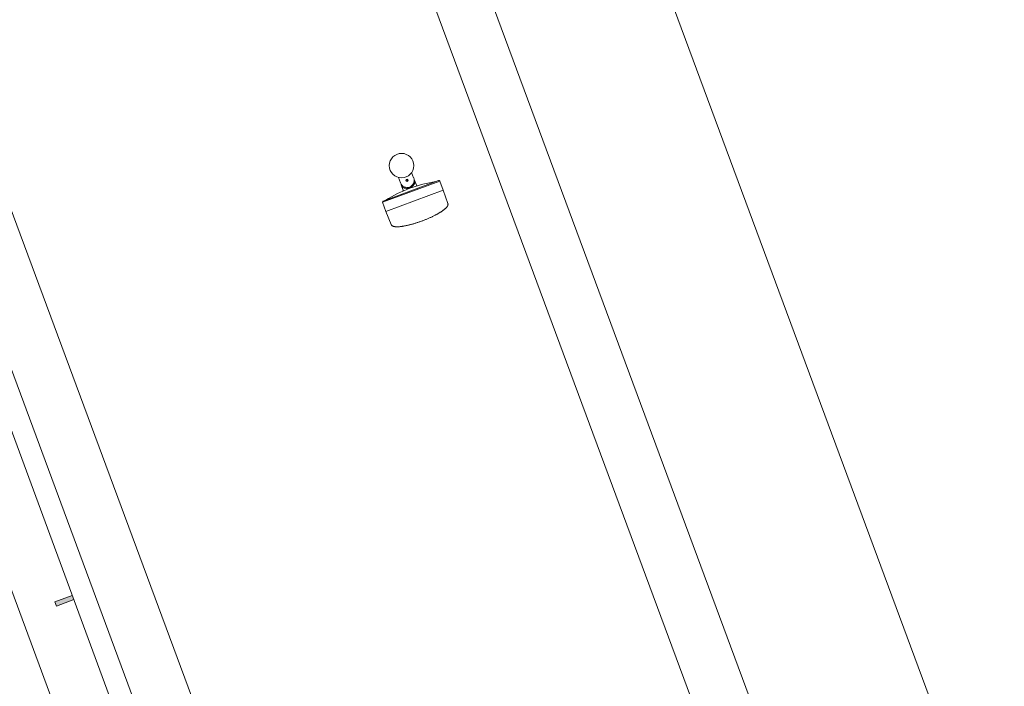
# Model space of a CAD drawing. Extents: x 168554 to 174410, y 515675 to 521218.
# Tile 23 of 110: x 171842.37 to 171845.58, y 518970.41 to 518972.59. Entities that reach past the tile are written whole.
import ezdxf

# ---------------------------------------------------------------- set-up
doc = ezdxf.new("R2010")
doc.units = 0
doc.header["$MEASUREMENT"] = 0
doc.layers.add('Algemeen - Fase Ontsluitingsweg - 1070 Ondergrond', color=7, linetype='Continuous', lineweight=9)
doc.layers.add('Algemeen - Fase Ontsluitingsweg - 1070 Ondergrond 2', color=7, linetype='Continuous', lineweight=9)

msp = doc.modelspace()

# ---------------------------------------------------------------- linework, layer by layer
at = {"layer": 'Algemeen - Fase Ontsluitingsweg - 1070 Ondergrond'}
msp.add_line((171859.1181, 518931.6482), (171838.7933, 518986.432), dxfattribs=at)
at = {"layer": 'Algemeen - Fase Ontsluitingsweg - 1070 Ondergrond 2'}
for p, q in [((171837.3433, 518991.9203), (171850.1671, 518957.3566)), ((171836.8276, 518991.729), (171849.6515, 518957.1653)), ((171836.6589, 518991.6664), (171849.4827, 518957.1027)), ((171838.8856, 518981.2771), (171848.0518, 518956.5718)), ((171838.6512, 518981.1902), (171845.4572, 518962.8461)), ((171838.7168, 518981.2145), (171845.5229, 518962.8704)), ((171847.6486, 518956.4222), (171838.4825, 518981.1276)), ((171843.6034, 518972.0732), (171843.6099, 518972.0557)), ((171843.6315, 518972.0639), (171843.6301, 518972.0676)), ((171843.6316, 518972.0637), (171843.6316, 518972.0638)), ((171843.6317, 518972.0638), (171843.6354, 518972.0652)), ((171843.6532, 518972.0718), (171843.6467, 518972.0893)), ((171843.6554, 518972.0648), (171843.6544, 518972.0671)), ((171843.6566, 518972.0617), (171843.6554, 518972.0648)), ((171843.5521, 518971.9924), (171843.7384, 518972.0616)), ((171843.7344, 518972.0634), (171843.5539, 518971.9964)), ((171843.5624, 518971.9626), (171843.75, 518972.0322)), ((171843.6121, 518972.0514), (171843.6129, 518972.049)), ((171843.6129, 518972.049), (171843.614, 518972.0459)), ((171843.614, 518972.0459), (171843.6142, 518972.0453)), ((171843.6142, 518972.0453), (171843.6147, 518972.0437)), ((171843.6147, 518972.0437), (171843.6148, 518972.0433)), ((171843.6148, 518972.0433), (171843.615, 518972.043)), ((171843.615, 518972.043), (171843.615, 518972.0428)), ((171843.615, 518972.0428), (171843.6151, 518972.0428)), ((171843.6187, 518972.0321), (171843.615, 518972.0428)), ((171843.615, 518972.0428), (171843.615, 518972.0428)), ((171843.6151, 518972.0428), (171843.6151, 518972.0427)), ((171843.6151, 518972.0427), (171843.6152, 518972.0426)), ((171843.6152, 518972.0426), (171843.6154, 518972.0425)), ((171843.6154, 518972.0425), (171843.6156, 518972.0424)), ((171843.6156, 518972.0424), (171843.6159, 518972.0422)), ((171843.6159, 518972.0422), (171843.6163, 518972.0419)), ((171843.6163, 518972.0419), (171843.6168, 518972.0416)), ((171843.6168, 518972.0416), (171843.6174, 518972.0413)), ((171843.6174, 518972.0413), (171843.618, 518972.041)), ((171843.618, 518972.041), (171843.6188, 518972.0406)), ((171843.6188, 518972.0406), (171843.6196, 518972.0402)), ((171843.6196, 518972.0402), (171843.6206, 518972.0398)), ((171843.6206, 518972.0398), (171843.6216, 518972.0394)), ((171843.6216, 518972.0394), (171843.6226, 518972.0391)), ((171843.6226, 518972.0391), (171843.6237, 518972.0388)), ((171843.6237, 518972.0388), (171843.6249, 518972.0385)), ((171843.6249, 518972.0385), (171843.626, 518972.0383)), ((171843.626, 518972.0383), (171843.6271, 518972.0381)), ((171843.6271, 518972.0381), (171843.6282, 518972.038)), ((171843.6314, 518972.0637), (171843.6277, 518972.0623)), ((171843.6282, 518972.038), (171843.6294, 518972.0379)), ((171843.6294, 518972.0379), (171843.6305, 518972.0379)), ((171843.6305, 518972.0379), (171843.6316, 518972.0379)), ((171843.6316, 518972.0638), (171843.6315, 518972.0637)), ((171843.6316, 518972.0636), (171843.633, 518972.0599)), ((171843.6316, 518972.0379), (171843.6327, 518972.038)), ((171843.6329, 518972.038), (171843.6327, 518972.038)), ((171843.6332, 518972.0381), (171843.6329, 518972.038)), ((171843.6334, 518972.0381), (171843.6332, 518972.0381)), ((171843.6337, 518972.0381), (171843.6334, 518972.0381)), ((171843.634, 518972.0382), (171843.6337, 518972.0381)), ((171843.6342, 518972.0382), (171843.634, 518972.0382)), ((171843.6345, 518972.0383), (171843.6342, 518972.0382)), ((171843.6348, 518972.0384), (171843.6345, 518972.0383)), ((171843.6351, 518972.0384), (171843.6348, 518972.0384)), ((171843.6354, 518972.0385), (171843.6351, 518972.0384)), ((171843.6357, 518972.0386), (171843.6354, 518972.0385)), ((171843.636, 518972.0386), (171843.6357, 518972.0386)), ((171843.6363, 518972.0387), (171843.636, 518972.0386)), ((171843.6366, 518972.0388), (171843.6363, 518972.0387)), ((171843.6369, 518972.0389), (171843.6366, 518972.0388)), ((171843.6372, 518972.0389), (171843.6369, 518972.0389)), ((171843.6375, 518972.039), (171843.6372, 518972.0389)), ((171843.6378, 518972.0391), (171843.6375, 518972.039)), ((171843.6381, 518972.0392), (171843.6378, 518972.0391)), ((171843.6384, 518972.0393), (171843.6381, 518972.0392)), ((171843.6387, 518972.0394), (171843.6384, 518972.0393)), ((171843.639, 518972.0395), (171843.6387, 518972.0394)), ((171843.6393, 518972.0396), (171843.639, 518972.0395)), ((171843.6397, 518972.0397), (171843.6393, 518972.0396)), ((171843.6415, 518972.0404), (171843.6412, 518972.0403)), ((171843.6418, 518972.0405), (171843.6415, 518972.0404)), ((171843.642, 518972.0406), (171843.6418, 518972.0405)), ((171843.6423, 518972.0408), (171843.642, 518972.0406)), ((171843.6426, 518972.0409), (171843.6423, 518972.0408)), ((171843.6429, 518972.041), (171843.6426, 518972.0409)), ((171843.6432, 518972.0412), (171843.6429, 518972.041)), ((171843.6435, 518972.0413), (171843.6432, 518972.0412)), ((171843.6438, 518972.0414), (171843.6435, 518972.0413)), ((171843.6441, 518972.0416), (171843.6438, 518972.0414)), ((171843.6444, 518972.0417), (171843.6441, 518972.0416)), ((171843.6446, 518972.0418), (171843.6444, 518972.0417)), ((171843.6449, 518972.042), (171843.6446, 518972.0418)), ((171843.6452, 518972.0421), (171843.6449, 518972.042)), ((171843.6454, 518972.0423), (171843.6452, 518972.0421)), ((171843.6457, 518972.0424), (171843.6454, 518972.0423)), ((171843.646, 518972.0426), (171843.6457, 518972.0424)), ((171843.6462, 518972.0427), (171843.646, 518972.0426)), ((171843.6464, 518972.0428), (171843.6462, 518972.0427)), ((171843.6467, 518972.043), (171843.6464, 518972.0428)), ((171843.6469, 518972.0431), (171843.6467, 518972.043)), ((171843.6471, 518972.0432), (171843.6469, 518972.0431)), ((171843.6473, 518972.0434), (171843.6471, 518972.0432)), ((171843.6476, 518972.0435), (171843.6473, 518972.0434)), ((171843.6476, 518972.0435), (171843.6484, 518972.0442)), ((171843.6484, 518972.0442), (171843.6493, 518972.0449)), ((171843.6493, 518972.0449), (171843.6501, 518972.0456)), ((171843.6501, 518972.0456), (171843.6509, 518972.0464)), ((171843.6509, 518972.0464), (171843.6517, 518972.0472)), ((171843.6517, 518972.0472), (171843.6524, 518972.0481)), ((171843.6524, 518972.0481), (171843.6532, 518972.049)), ((171843.6532, 518972.049), (171843.6538, 518972.0499)), ((171843.6538, 518972.0499), (171843.6545, 518972.0509)), ((171843.6545, 518972.0509), (171843.655, 518972.0518)), ((171843.655, 518972.0518), (171843.6556, 518972.0528)), ((171843.6556, 518972.0528), (171843.656, 518972.0537)), ((171843.656, 518972.0537), (171843.6564, 518972.0545)), ((171843.6564, 518972.0545), (171843.6567, 518972.0553)), ((171843.6568, 518972.0611), (171843.6566, 518972.0617)), ((171843.6567, 518972.0553), (171843.657, 518972.056)), ((171843.657, 518972.0606), (171843.6568, 518972.0611)), ((171843.6578, 518972.0587), (171843.657, 518972.0606)), ((171843.657, 518972.056), (171843.6572, 518972.0566)), ((171843.6572, 518972.0566), (171843.6574, 518972.0572)), ((171843.6574, 518972.0572), (171843.6575, 518972.0576)), ((171843.6575, 518972.0576), (171843.6576, 518972.0579)), ((171843.6576, 518972.0579), (171843.6577, 518972.0582)), ((171843.6577, 518972.0582), (171843.6578, 518972.0584)), ((171843.6578, 518972.0586), (171843.6578, 518972.0587)), ((171843.6578, 518972.0586), (171843.6578, 518972.0586)), ((171843.6578, 518972.0585), (171843.6578, 518972.0586)), ((171843.662, 518972.0482), (171843.6578, 518972.0586)), ((171843.6578, 518972.0584), (171843.6578, 518972.0585)), ((171843.7383, 518972.0616), (171843.7384, 518972.0616)), ((171843.7383, 518972.0616), (171843.7384, 518972.0616)), ((171843.7384, 518972.0616), (171843.75, 518972.0322)), ((171843.7649, 518971.9886), (171843.75, 518972.0322)), ((171843.7649, 518971.9886), (171843.75, 518972.0322)), ((171843.5521, 518971.9925), (171843.5521, 518971.9924)), ((171843.5521, 518971.9925), (171843.5521, 518971.9924)), ((171843.5521, 518971.9924), (171843.5624, 518971.9626)), ((171843.7509, 518971.9671), (171843.752, 518971.968)), ((171843.7509, 518971.9671), (171843.752, 518971.968)), ((171843.752, 518971.968), (171843.7531, 518971.9689)), ((171843.752, 518971.968), (171843.7531, 518971.9689)), ((171843.7531, 518971.9689), (171843.7542, 518971.9697)), ((171843.7531, 518971.9689), (171843.7542, 518971.9697)), ((171843.7542, 518971.9697), (171843.7552, 518971.9706)), ((171843.7542, 518971.9697), (171843.7552, 518971.9706)), ((171843.7552, 518971.9706), (171843.7562, 518971.9715)), ((171843.7552, 518971.9706), (171843.7562, 518971.9715)), ((171843.7562, 518971.9715), (171843.7571, 518971.9723)), ((171843.7562, 518971.9715), (171843.7571, 518971.9723)), ((171843.7571, 518971.9723), (171843.758, 518971.9732)), ((171843.7571, 518971.9723), (171843.758, 518971.9732)), ((171843.758, 518971.9732), (171843.7588, 518971.974)), ((171843.758, 518971.9732), (171843.7588, 518971.974)), ((171843.7588, 518971.974), (171843.7596, 518971.9748)), ((171843.7588, 518971.974), (171843.7596, 518971.9748)), ((171843.7596, 518971.9748), (171843.7604, 518971.9757)), ((171843.7596, 518971.9748), (171843.7604, 518971.9757)), ((171843.7604, 518971.9757), (171843.761, 518971.9765)), ((171843.7604, 518971.9757), (171843.761, 518971.9765)), ((171843.761, 518971.9765), (171843.7617, 518971.9773)), ((171843.761, 518971.9765), (171843.7617, 518971.9773)), ((171843.7617, 518971.9773), (171843.7623, 518971.9781)), ((171843.7617, 518971.9773), (171843.7623, 518971.9781)), ((171843.7623, 518971.9781), (171843.7628, 518971.9789)), ((171843.7623, 518971.9781), (171843.7628, 518971.9789)), ((171843.7628, 518971.9789), (171843.7633, 518971.9797)), ((171843.7628, 518971.9789), (171843.7633, 518971.9797)), ((171843.7633, 518971.9797), (171843.7638, 518971.9805)), ((171843.7633, 518971.9797), (171843.7638, 518971.9805)), ((171843.7638, 518971.9805), (171843.7642, 518971.9813)), ((171843.7638, 518971.9805), (171843.7642, 518971.9813)), ((171843.7642, 518971.9813), (171843.7645, 518971.9821)), ((171843.7642, 518971.9813), (171843.7645, 518971.9821)), ((171843.7645, 518971.9821), (171843.7648, 518971.9829)), ((171843.7645, 518971.9821), (171843.7648, 518971.9829)), ((171843.7648, 518971.9829), (171843.7649, 518971.9833)), ((171843.7648, 518971.9829), (171843.7649, 518971.9833)), ((171843.765, 518971.9882), (171843.7649, 518971.9886)), ((171843.765, 518971.9882), (171843.7649, 518971.9886)), ((171843.7649, 518971.9833), (171843.765, 518971.9837)), ((171843.7649, 518971.9833), (171843.765, 518971.9837)), ((171843.7651, 518971.9878), (171843.765, 518971.9882)), ((171843.7651, 518971.9878), (171843.765, 518971.9882)), ((171843.765, 518971.9837), (171843.7651, 518971.9841)), ((171843.765, 518971.9837), (171843.7651, 518971.9841)), ((171843.7652, 518971.9874), (171843.7651, 518971.9878)), ((171843.7652, 518971.9874), (171843.7651, 518971.9878)), ((171843.7651, 518971.9841), (171843.7652, 518971.9845)), ((171843.7651, 518971.9841), (171843.7652, 518971.9845)), ((171843.7652, 518971.987), (171843.7652, 518971.9874)), ((171843.7652, 518971.987), (171843.7652, 518971.9874)), ((171843.7653, 518971.9865), (171843.7652, 518971.987)), ((171843.7653, 518971.9865), (171843.7652, 518971.987)), ((171843.7652, 518971.9849), (171843.7653, 518971.9853)), ((171843.7652, 518971.9849), (171843.7653, 518971.9853)), ((171843.7652, 518971.9845), (171843.7652, 518971.9849)), ((171843.7652, 518971.9845), (171843.7652, 518971.9849)), ((171843.7653, 518971.9861), (171843.7653, 518971.9865)), ((171843.7653, 518971.9861), (171843.7653, 518971.9865)), ((171843.7653, 518971.9857), (171843.7653, 518971.9861)), ((171843.7653, 518971.9857), (171843.7653, 518971.9861)), ((171843.7653, 518971.9853), (171843.7653, 518971.9857)), ((171843.7653, 518971.9853), (171843.7653, 518971.9857)), ((171843.5796, 518971.9198), (171843.5624, 518971.9626)), ((171843.5796, 518971.9198), (171843.5624, 518971.9626)), ((171843.6896, 518971.935), (171843.6918, 518971.9359)), ((171843.6896, 518971.935), (171843.6918, 518971.9359)), ((171843.6918, 518971.9359), (171843.694, 518971.9368)), ((171843.6918, 518971.9359), (171843.694, 518971.9368)), ((171843.694, 518971.9368), (171843.6962, 518971.9377)), ((171843.694, 518971.9368), (171843.6962, 518971.9377)), ((171843.6962, 518971.9377), (171843.6984, 518971.9386)), ((171843.6962, 518971.9377), (171843.6984, 518971.9386)), ((171843.6984, 518971.9386), (171843.7005, 518971.9396)), ((171843.6984, 518971.9386), (171843.7005, 518971.9396)), ((171843.7005, 518971.9396), (171843.7027, 518971.9405)), ((171843.7005, 518971.9396), (171843.7027, 518971.9405)), ((171843.7027, 518971.9405), (171843.7048, 518971.9414)), ((171843.7027, 518971.9405), (171843.7048, 518971.9414)), ((171843.7048, 518971.9414), (171843.7069, 518971.9424)), ((171843.7048, 518971.9414), (171843.7069, 518971.9424)), ((171843.7069, 518971.9424), (171843.709, 518971.9433)), ((171843.7069, 518971.9424), (171843.709, 518971.9433)), ((171843.709, 518971.9433), (171843.7111, 518971.9443)), ((171843.709, 518971.9433), (171843.7111, 518971.9443)), ((171843.7111, 518971.9443), (171843.7131, 518971.9452)), ((171843.7111, 518971.9443), (171843.7131, 518971.9452)), ((171843.7131, 518971.9452), (171843.7151, 518971.9462)), ((171843.7131, 518971.9452), (171843.7151, 518971.9462)), ((171843.7151, 518971.9462), (171843.7171, 518971.9471)), ((171843.7151, 518971.9462), (171843.7171, 518971.9471)), ((171843.7171, 518971.9471), (171843.719, 518971.9481)), ((171843.7171, 518971.9471), (171843.719, 518971.9481)), ((171843.719, 518971.9481), (171843.721, 518971.9491)), ((171843.719, 518971.9481), (171843.721, 518971.9491)), ((171843.721, 518971.9491), (171843.7229, 518971.95)), ((171843.721, 518971.9491), (171843.7229, 518971.95)), ((171843.7229, 518971.95), (171843.7247, 518971.951)), ((171843.7229, 518971.95), (171843.7247, 518971.951)), ((171843.7247, 518971.951), (171843.7266, 518971.952)), ((171843.7247, 518971.951), (171843.7266, 518971.952)), ((171843.7266, 518971.952), (171843.7284, 518971.953)), ((171843.7266, 518971.952), (171843.7284, 518971.953)), ((171843.7284, 518971.953), (171843.7302, 518971.9539)), ((171843.7284, 518971.953), (171843.7302, 518971.9539)), ((171843.7302, 518971.9539), (171843.7319, 518971.9549)), ((171843.7302, 518971.9539), (171843.7319, 518971.9549)), ((171843.7319, 518971.9549), (171843.7336, 518971.9559)), ((171843.7319, 518971.9549), (171843.7336, 518971.9559)), ((171843.7336, 518971.9559), (171843.7352, 518971.9568)), ((171843.7336, 518971.9559), (171843.7352, 518971.9568)), ((171843.7352, 518971.9568), (171843.7369, 518971.9578)), ((171843.7352, 518971.9568), (171843.7369, 518971.9578)), ((171843.7369, 518971.9578), (171843.7385, 518971.9587)), ((171843.7369, 518971.9578), (171843.7385, 518971.9587)), ((171843.7385, 518971.9587), (171843.74, 518971.9597)), ((171843.7385, 518971.9587), (171843.74, 518971.9597)), ((171843.74, 518971.9597), (171843.7415, 518971.9606)), ((171843.74, 518971.9597), (171843.7415, 518971.9606)), ((171843.7415, 518971.9606), (171843.743, 518971.9616)), ((171843.7415, 518971.9606), (171843.743, 518971.9616)), ((171843.743, 518971.9616), (171843.7444, 518971.9625)), ((171843.743, 518971.9616), (171843.7444, 518971.9625)), ((171843.7444, 518971.9625), (171843.7458, 518971.9634)), ((171843.7444, 518971.9625), (171843.7458, 518971.9634)), ((171843.7458, 518971.9634), (171843.7471, 518971.9644)), ((171843.7458, 518971.9634), (171843.7471, 518971.9644)), ((171843.7471, 518971.9644), (171843.7484, 518971.9653)), ((171843.7471, 518971.9644), (171843.7484, 518971.9653)), ((171843.7484, 518971.9653), (171843.7497, 518971.9662)), ((171843.7484, 518971.9653), (171843.7497, 518971.9662)), ((171843.7497, 518971.9662), (171843.7509, 518971.9671)), ((171843.7497, 518971.9662), (171843.7509, 518971.9671)), ((171843.5796, 518971.9198), (171843.5798, 518971.9194)), ((171843.5796, 518971.9198), (171843.5798, 518971.9194)), ((171843.5798, 518971.9194), (171843.58, 518971.9191)), ((171843.5798, 518971.9194), (171843.58, 518971.9191)), ((171843.58, 518971.9191), (171843.5802, 518971.9187)), ((171843.58, 518971.9191), (171843.5802, 518971.9187)), ((171843.5802, 518971.9187), (171843.5804, 518971.9184)), ((171843.5802, 518971.9187), (171843.5804, 518971.9184)), ((171843.5804, 518971.9184), (171843.5806, 518971.918)), ((171843.5804, 518971.9184), (171843.5806, 518971.918)), ((171843.5806, 518971.918), (171843.5809, 518971.9177)), ((171843.5806, 518971.918), (171843.5809, 518971.9177)), ((171843.5809, 518971.9177), (171843.5811, 518971.9174)), ((171843.5809, 518971.9177), (171843.5811, 518971.9174)), ((171843.5811, 518971.9174), (171843.5814, 518971.9171)), ((171843.5811, 518971.9174), (171843.5814, 518971.9171)), ((171843.5814, 518971.9171), (171843.5817, 518971.9168)), ((171843.5814, 518971.9171), (171843.5817, 518971.9168)), ((171843.5817, 518971.9168), (171843.582, 518971.9166)), ((171843.5817, 518971.9168), (171843.582, 518971.9166)), ((171843.582, 518971.9166), (171843.5823, 518971.9163)), ((171843.582, 518971.9166), (171843.5823, 518971.9163)), ((171843.5823, 518971.9163), (171843.5827, 518971.916)), ((171843.5823, 518971.9163), (171843.5827, 518971.916)), ((171843.5827, 518971.916), (171843.583, 518971.9158)), ((171843.5827, 518971.916), (171843.583, 518971.9158)), ((171843.583, 518971.9158), (171843.5834, 518971.9156)), ((171843.583, 518971.9158), (171843.5834, 518971.9156)), ((171843.5834, 518971.9156), (171843.5841, 518971.9151)), ((171843.5834, 518971.9156), (171843.5841, 518971.9151)), ((171843.5841, 518971.9151), (171843.5849, 518971.9148)), ((171843.5841, 518971.9151), (171843.5849, 518971.9148)), ((171843.5849, 518971.9148), (171843.5857, 518971.9144)), ((171843.5849, 518971.9148), (171843.5857, 518971.9144)), ((171843.5857, 518971.9144), (171843.5866, 518971.9141)), ((171843.5857, 518971.9144), (171843.5866, 518971.9141)), ((171843.5866, 518971.9141), (171843.5875, 518971.9138)), ((171843.5866, 518971.9141), (171843.5875, 518971.9138)), ((171843.5875, 518971.9138), (171843.5884, 518971.9136)), ((171843.5875, 518971.9138), (171843.5884, 518971.9136)), ((171843.5884, 518971.9136), (171843.5894, 518971.9133)), ((171843.5884, 518971.9136), (171843.5894, 518971.9133)), ((171843.5894, 518971.9133), (171843.5904, 518971.9132)), ((171843.5894, 518971.9133), (171843.5904, 518971.9132)), ((171843.5904, 518971.9132), (171843.5914, 518971.913)), ((171843.5904, 518971.9132), (171843.5914, 518971.913)), ((171843.5914, 518971.913), (171843.5925, 518971.9128)), ((171843.5914, 518971.913), (171843.5925, 518971.9128)), ((171843.5925, 518971.9128), (171843.5937, 518971.9127)), ((171843.5925, 518971.9128), (171843.5937, 518971.9127)), ((171843.5937, 518971.9127), (171843.5948, 518971.9126)), ((171843.5937, 518971.9127), (171843.5948, 518971.9126)), ((171843.5948, 518971.9126), (171843.5961, 518971.9126)), ((171843.5948, 518971.9126), (171843.5961, 518971.9126)), ((171843.5961, 518971.9126), (171843.5973, 518971.9125)), ((171843.5961, 518971.9126), (171843.5973, 518971.9125)), ((171843.5973, 518971.9125), (171843.5986, 518971.9125)), ((171843.5973, 518971.9125), (171843.5986, 518971.9125)), ((171843.5986, 518971.9125), (171843.6, 518971.9125)), ((171843.5986, 518971.9125), (171843.6, 518971.9125)), ((171843.6, 518971.9125), (171843.6013, 518971.9126)), ((171843.6, 518971.9125), (171843.6013, 518971.9126)), ((171843.6013, 518971.9126), (171843.6028, 518971.9126)), ((171843.6013, 518971.9126), (171843.6028, 518971.9126)), ((171843.6028, 518971.9126), (171843.6042, 518971.9127)), ((171843.6028, 518971.9126), (171843.6042, 518971.9127)), ((171843.6042, 518971.9127), (171843.6057, 518971.9128)), ((171843.6042, 518971.9127), (171843.6057, 518971.9128)), ((171843.6057, 518971.9128), (171843.6073, 518971.9129)), ((171843.6057, 518971.9128), (171843.6073, 518971.9129)), ((171843.6073, 518971.9129), (171843.6088, 518971.9131)), ((171843.6073, 518971.9129), (171843.6088, 518971.9131)), ((171843.6088, 518971.9131), (171843.6105, 518971.9132)), ((171843.6088, 518971.9131), (171843.6105, 518971.9132)), ((171843.6105, 518971.9132), (171843.6121, 518971.9134)), ((171843.6105, 518971.9132), (171843.6121, 518971.9134)), ((171843.6121, 518971.9134), (171843.6138, 518971.9136)), ((171843.6121, 518971.9134), (171843.6138, 518971.9136)), ((171843.6138, 518971.9136), (171843.6155, 518971.9139)), ((171843.6138, 518971.9136), (171843.6155, 518971.9139)), ((171843.6155, 518971.9139), (171843.6173, 518971.9142)), ((171843.6155, 518971.9139), (171843.6173, 518971.9142)), ((171843.6173, 518971.9142), (171843.6191, 518971.9144)), ((171843.6173, 518971.9142), (171843.6191, 518971.9144)), ((171843.6191, 518971.9144), (171843.6209, 518971.9147)), ((171843.6191, 518971.9144), (171843.6209, 518971.9147)), ((171843.6209, 518971.9147), (171843.6228, 518971.9151)), ((171843.6209, 518971.9147), (171843.6228, 518971.9151)), ((171843.6228, 518971.9151), (171843.6247, 518971.9154)), ((171843.6228, 518971.9151), (171843.6247, 518971.9154)), ((171843.6247, 518971.9154), (171843.6266, 518971.9158)), ((171843.6247, 518971.9154), (171843.6266, 518971.9158)), ((171843.6266, 518971.9158), (171843.6285, 518971.9162)), ((171843.6266, 518971.9158), (171843.6285, 518971.9162)), ((171843.6285, 518971.9162), (171843.6305, 518971.9166)), ((171843.6285, 518971.9162), (171843.6305, 518971.9166)), ((171843.6305, 518971.9166), (171843.6325, 518971.9171)), ((171843.6305, 518971.9166), (171843.6325, 518971.9171)), ((171843.6325, 518971.9171), (171843.6345, 518971.9175)), ((171843.6325, 518971.9171), (171843.6345, 518971.9175)), ((171843.6345, 518971.9175), (171843.6366, 518971.918)), ((171843.6345, 518971.9175), (171843.6366, 518971.918)), ((171843.6366, 518971.918), (171843.6386, 518971.9185)), ((171843.6366, 518971.918), (171843.6386, 518971.9185)), ((171843.6386, 518971.9185), (171843.6407, 518971.9191)), ((171843.6386, 518971.9185), (171843.6407, 518971.9191)), ((171843.6407, 518971.9191), (171843.6429, 518971.9196)), ((171843.6407, 518971.9191), (171843.6429, 518971.9196)), ((171843.6429, 518971.9196), (171843.645, 518971.9202)), ((171843.6429, 518971.9196), (171843.645, 518971.9202)), ((171843.645, 518971.9202), (171843.6471, 518971.9207)), ((171843.645, 518971.9202), (171843.6471, 518971.9207)), ((171843.6471, 518971.9207), (171843.6493, 518971.9213)), ((171843.6471, 518971.9207), (171843.6493, 518971.9213)), ((171843.6493, 518971.9213), (171843.6515, 518971.922)), ((171843.6493, 518971.9213), (171843.6515, 518971.922)), ((171843.6515, 518971.922), (171843.6537, 518971.9226)), ((171843.6515, 518971.922), (171843.6537, 518971.9226)), ((171843.6537, 518971.9226), (171843.6559, 518971.9233)), ((171843.6537, 518971.9226), (171843.6559, 518971.9233)), ((171843.6559, 518971.9233), (171843.6581, 518971.924)), ((171843.6559, 518971.9233), (171843.6581, 518971.924)), ((171843.6581, 518971.924), (171843.6603, 518971.9246)), ((171843.6581, 518971.924), (171843.6603, 518971.9246)), ((171843.6603, 518971.9246), (171843.6626, 518971.9254)), ((171843.6603, 518971.9246), (171843.6626, 518971.9254)), ((171843.6626, 518971.9254), (171843.6648, 518971.9261)), ((171843.6626, 518971.9254), (171843.6648, 518971.9261)), ((171843.6648, 518971.9261), (171843.6671, 518971.9268)), ((171843.6648, 518971.9261), (171843.6671, 518971.9268)), ((171843.6671, 518971.9268), (171843.6693, 518971.9276)), ((171843.6671, 518971.9268), (171843.6693, 518971.9276)), ((171843.6693, 518971.9276), (171843.6716, 518971.9284)), ((171843.6693, 518971.9276), (171843.6716, 518971.9284)), ((171843.6716, 518971.9284), (171843.6738, 518971.9292)), ((171843.6716, 518971.9284), (171843.6738, 518971.9292)), ((171843.6738, 518971.9292), (171843.6761, 518971.93)), ((171843.6738, 518971.9292), (171843.6761, 518971.93)), ((171843.6761, 518971.93), (171843.6784, 518971.9308)), ((171843.6761, 518971.93), (171843.6784, 518971.9308)), ((171843.6784, 518971.9308), (171843.6806, 518971.9316)), ((171843.6784, 518971.9308), (171843.6806, 518971.9316)), ((171843.6806, 518971.9316), (171843.6829, 518971.9324)), ((171843.6806, 518971.9316), (171843.6829, 518971.9324)), ((171843.6829, 518971.9324), (171843.6851, 518971.9333)), ((171843.6829, 518971.9324), (171843.6851, 518971.9333)), ((171843.6851, 518971.9333), (171843.6874, 518971.9342)), ((171843.6851, 518971.9333), (171843.6874, 518971.9342)), ((171843.6874, 518971.9342), (171843.6896, 518971.935)), ((171843.6874, 518971.9342), (171843.6896, 518971.935))]:
    msp.add_line(p, q, dxfattribs=at)
msp.add_lwpolyline([(171842.5393, 518970.7107), (171842.4823, 518970.6896), (171842.4875, 518970.6755), (171842.5445, 518970.6967)], dxfattribs=at)
for centre, radius in [((171843.6137, 518972.1119), 0.04), ((171843.6316, 518972.0638), 0.00404)]:
    msp.add_circle(centre, radius, dxfattribs=at)
for centre, radius, start, end in [((171843.6316, 518972.0638), 0.0231, 200.3559, 20.3559), ((171843.7963, 518971.6197), 0.4462, 110.3559, 121.6546), ((171843.6158, 518972.0311), 0.00308, 293.6976, 18.8559), ((171843.7963, 518971.6197), 0.4462, 99.0571, 110.3559), ((171843.6649, 518972.0493), 0.00308, 201.8559, 287.0141), ((171843.7256, 518972.0634), 0.00308, 279.0571, 290.3559), ((171843.7355, 518972.0605), 0.00308, 21.8559, 110.3559), ((171843.555, 518971.9935), 0.00308, 110.3559, 198.8559), ((171843.5606, 518972.0021), 0.00308, 290.3559, 301.6546)]:
    msp.add_arc(centre, radius, start, end, dxfattribs=at)
at = {"layer": 'Algemeen - Fase Ontsluitingsweg - 1070 Ondergrond 2', "extrusion": (0, 0, -1)}
msp.add_ellipse((171843.6282, 518972.0728), major_axis=(-0.0329, -0.0122), ratio=0.996652, start_param=4.689582, end_param=4.735196, dxfattribs=at)
at = {"layer": 'Algemeen - Fase Ontsluitingsweg - 1070 Ondergrond 2'}
msp.add_solid([(171842.5445, 518970.6967), (171842.5393, 518970.7107), (171842.4875, 518970.6755), (171842.4823, 518970.6896)], dxfattribs=at)

doc.saveas('drawing.dxf')
